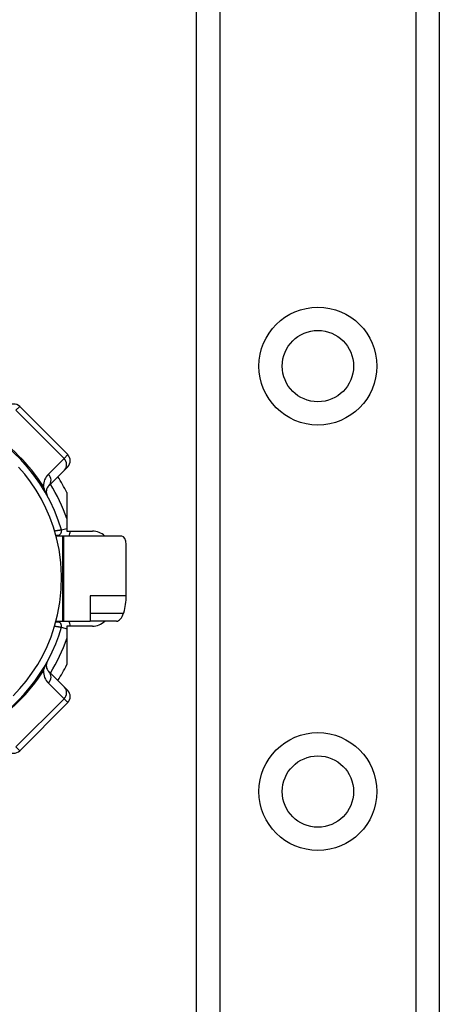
# Model space of a CAD drawing. Header units: inches. Extents: x 4 to 76.4, y 5.6 to 49.6.
# Tile 24 of 56: x 6.1 to 7.2, y 26.7 to 29.5. Entities that reach past the tile are written whole.
import ezdxf

# ---------------------------------------------------------------- set-up
doc = ezdxf.new("R2010")
doc.units = ezdxf.units.IN
doc.header["$LTSCALE"] = 4.856739
doc.header["$MEASUREMENT"] = 0
doc.layers.add('Visible Edges(ANSI)', color=7, linetype='Continuous', lineweight=25)
doc.layers.add('Visible Tangent Edges(ANSI)', color=7, linetype='Continuous', lineweight=25)

msp = doc.modelspace()

# ---------------------------------------------------------------- linework, layer by layer
at = {"layer": 'Visible Edges(ANSI)'}
for p, q in [((6.5506, 19.6782), (6.5506, 36.0712)), ((7.2357, 36.0712), (7.2357, 19.6782)), ((6.1875, 28.2248), (6.0518, 28.3605)), ((6.1338, 28.1372), (6.178, 28.1813)), ((6.1875, 28.1909), (6.178, 28.1813)), ((6.1845, 28.1179), (6.1845, 28.0094)), ((6.1539, 27.9976), (6.1586, 27.9976)), ((6.173, 27.9952), (6.1545, 27.9952)), ((6.1766, 27.9952), (6.173, 27.9952)), ((6.3396, 27.9952), (6.1766, 27.9952)), ((6.1845, 28.0094), (6.2576, 28.0094)), ((6.3523, 27.8268), (6.3523, 27.9713)), ((6.2502, 27.8268), (6.2502, 27.7553)), ((6.1586, 27.7529), (6.1539, 27.7529)), ((6.1545, 27.7553), (6.173, 27.7553)), ((6.173, 27.7553), (6.1766, 27.7553)), ((6.1766, 27.7553), (6.2502, 27.7553)), ((6.1845, 27.7412), (6.1845, 27.6327)), ((6.2576, 27.7412), (6.1845, 27.7412)), ((6.3253, 27.7553), (6.2502, 27.7553)), ((6.178, 27.5692), (6.1338, 27.6134)), ((6.178, 27.5692), (6.1875, 27.5597)), ((6.0518, 27.39), (6.1875, 27.5258))]:
    msp.add_line(p, q, dxfattribs=at)
at = {"layer": 'Visible Edges(ANSI)', "flags": 128}
for points in [[(6.0337, 27.545), (6.0525, 27.565), (6.0698, 27.5857), (6.0865, 27.6084), (6.1026, 27.6331), (6.1169, 27.6584), (6.1294, 27.6842), (6.1405, 27.7114), (6.1504, 27.7409), (6.1588, 27.7729), (6.1653, 27.8078), (6.1692, 27.8451), (6.1701, 27.8831), (6.1679, 27.9209), (6.1629, 27.9571), (6.1558, 27.9903), (6.147, 28.0205), (6.137, 28.0482), (6.1258, 28.0742), (6.1131, 28.0993), (6.0984, 28.1243), (6.0824, 28.148), (6.0662, 28.1694), (6.0488, 28.1897)], [(6.345, 27.7776), (6.345, 27.7777), (6.345, 27.7777), (6.345, 27.7778), (6.3451, 27.7779), (6.3451, 27.778), (6.3451, 27.778), (6.3451, 27.7781), (6.3452, 27.7782), (6.3452, 27.7782), (6.3452, 27.7783), (6.3452, 27.7784), (6.3452, 27.7784), (6.3453, 27.7785), (6.3453, 27.7786), (6.3453, 27.7787), (6.3453, 27.7787), (6.3454, 27.7788), (6.3454, 27.7789), (6.3454, 27.7789), (6.3454, 27.779), (6.3454, 27.7791), (6.3455, 27.7792), (6.3455, 27.7792), (6.3455, 27.7793)]]:
    msp.add_lwpolyline(points, dxfattribs=at)
at = {"layer": 'Visible Edges(ANSI)'}
for centre in [(6.8931, 28.4745), (6.8931, 27.2748)]:
    msp.add_circle(centre, 0.1006, dxfattribs=at)
for centre, radius, start, end in [((6.0348, 28.3436), 0.024, 45, 135), ((5.7023, 27.8753), 0.4871, 16.3518, 70.8354), ((6.1705, 28.2078), 0.024, 315, 45), ((5.7023, 27.8753), 0.5399, 26.7049, 32.1604), ((6.1508, 28.1202), 0.024, 135, 208.6389), ((6.1586, 28.0092), 0.0115, 270, 16.3518), ((6.2576, 27.9614), 0.048, 44.9104, 90), ((5.7023, 27.8753), 0.5999, 11.537, 11.7228), ((5.7023, 27.8753), 0.4871, 253.8612, 343.6482), ((6.1586, 27.7414), 0.0115, 343.6482, 90), ((6.2576, 27.7892), 0.048, 270, 315.0896), ((5.7023, 27.8753), 0.5999, 348.2772, 348.463), ((6.1508, 27.6303), 0.024, 151.3611, 225), ((5.7023, 27.8753), 0.5399, 327.8396, 333.2951), ((6.1705, 27.5427), 0.024, 315, 45), ((6.0348, 27.407), 0.024, 225, 315)]:
    msp.add_arc(centre, radius, start, end, dxfattribs=at)
for centre, major_axis, ratio, start_param, end_param in [((6.3396, 27.9713), (0, 0.024), 0.532359, 4.712389, 6.283185), ((6.2305, 27.8268), (0, 0.144), 0.846518, 4.375874, 4.712389), ((6.3327, 27.7793), (-0.0097, -0.0236), 0.47244, 0.192077, 1.691889)]:
    msp.add_ellipse(centre, major_axis=major_axis, ratio=ratio, start_param=start_param, end_param=end_param, dxfattribs=at)
at = {"layer": 'Visible Tangent Edges(ANSI)'}
for p, q in [((6.6163, 36.0712), (6.6163, 19.6782)), ((7.17, 19.6782), (7.17, 36.0712)), ((6.0518, 28.3605), (6.0412, 28.3499)), ((6.0412, 28.3499), (6.1769, 28.2142)), ((6.1769, 28.2142), (6.1328, 28.1701)), ((6.1769, 28.2142), (6.1875, 28.2248)), ((6.1696, 28.0124), (6.1845, 28.0168)), ((6.1586, 27.9976), (6.1586, 27.9952)), ((6.173, 27.9952), (6.173, 27.7553)), ((6.1766, 27.7553), (6.1766, 27.9952)), ((6.3523, 27.8268), (6.2502, 27.8268)), ((6.2502, 27.7776), (6.345, 27.7776)), ((6.1586, 27.7553), (6.1586, 27.7529)), ((6.1696, 27.7381), (6.1845, 27.7338)), ((6.1328, 27.5805), (6.1769, 27.5363)), ((6.1769, 27.5363), (6.0412, 27.4006)), ((6.1875, 27.5258), (6.1769, 27.5363)), ((6.0412, 27.4006), (6.0518, 27.39))]:
    msp.add_line(p, q, dxfattribs=at)
at = {"layer": 'Visible Tangent Edges(ANSI)', "flags": 128}
for points in [[(6.1298, 28.1087), (6.1287, 28.1109), (6.1279, 28.1124), (6.1273, 28.1138), (6.1267, 28.115), (6.1261, 28.1163), (6.1256, 28.1175), (6.1251, 28.1186), (6.1247, 28.1198), (6.1242, 28.1209), (6.1238, 28.122), (6.1233, 28.123), (6.1229, 28.1241), (6.1225, 28.1251), (6.1221, 28.1261), (6.1217, 28.1271), (6.1214, 28.1281), (6.121, 28.1291), (6.1207, 28.1301), (6.1203, 28.131), (6.12, 28.132), (6.1197, 28.1329), (6.1193, 28.1338), (6.119, 28.1347), (6.1187, 28.1356)], [(6.1696, 28.0124), (6.1696, 28.0124), (6.1695, 28.0124), (6.1693, 28.0123), (6.169, 28.0123), (6.1686, 28.0122), (6.1681, 28.0122), (6.1676, 28.0121), (6.167, 28.012), (6.1663, 28.0118), (6.1656, 28.0117), (6.1648, 28.0116), (6.1639, 28.0114), (6.163, 28.0113), (6.162, 28.0111), (6.161, 28.011), (6.16, 28.0108), (6.1589, 28.0106), (6.1577, 28.0104), (6.1566, 28.0102), (6.1554, 28.01), (6.1542, 28.0098), (6.153, 28.0096), (6.1518, 28.0094), (6.1506, 28.0092)], [(6.1506, 27.7414), (6.1518, 27.7412), (6.153, 27.741), (6.1542, 27.7408), (6.1554, 27.7406), (6.1566, 27.7404), (6.1577, 27.7402), (6.1588, 27.74), (6.1599, 27.7398), (6.161, 27.7396), (6.162, 27.7394), (6.163, 27.7393), (6.1639, 27.7391), (6.1648, 27.739), (6.1656, 27.7388), (6.1663, 27.7387), (6.167, 27.7386), (6.1676, 27.7385), (6.1681, 27.7384), (6.1686, 27.7383), (6.169, 27.7383), (6.1693, 27.7382), (6.1695, 27.7382), (6.1696, 27.7382), (6.1696, 27.7381)], [(6.1187, 27.615), (6.119, 27.6159), (6.1193, 27.6168), (6.1197, 27.6177), (6.12, 27.6186), (6.1203, 27.6195), (6.1207, 27.6205), (6.121, 27.6215), (6.1214, 27.6224), (6.1217, 27.6234), (6.1221, 27.6244), (6.1225, 27.6254), (6.1229, 27.6265), (6.1233, 27.6275), (6.1238, 27.6286), (6.1242, 27.6297), (6.1247, 27.6308), (6.1251, 27.6319), (6.1256, 27.6331), (6.1261, 27.6343), (6.1267, 27.6355), (6.1273, 27.6368), (6.1279, 27.6382), (6.1287, 27.6397), (6.1298, 27.6418)]]:
    msp.add_lwpolyline(points, dxfattribs=at)
at = {"layer": 'Visible Tangent Edges(ANSI)'}
for centre in [(6.8931, 28.4745), (6.8931, 27.2748)]:
    msp.add_circle(centre, 0.1662, dxfattribs=at)
for centre, radius, start, end in [((5.6704, 27.8435), 0.5351, 33.0901, 56.9099), ((6.1667, 28.1361), 0.048, 135, 180.6587), ((5.7023, 27.8753), 0.5111, 19.3241, 31.4236), ((6.1586, 28.0092), 0.0355, 336.9277, 0.3097), ((6.1586, 27.7414), 0.0355, 359.6903, 23.0723), ((5.7023, 27.8753), 0.5111, 328.5764, 340.6759), ((5.6704, 27.9071), 0.5351, 303.0901, 326.9099), ((6.1667, 27.6144), 0.048, 179.3413, 225)]:
    msp.add_arc(centre, radius, start, end, dxfattribs=at)
for centre, major_axis, ratio, start_param, end_param in [((6.161, 28.1983), (0.017, -0.017), 0.937622, 0, 1.570796), ((6.1169, 28.1542), (0.017, -0.017), 0.937622, 0, 1.570796), ((6.1506, 28.1674), (-0.0402, -0.0262), 0.48633, 0, 0.409204), ((6.1506, 27.5831), (-0.0402, 0.0262), 0.48633, 5.873981, 6.283185), ((6.1169, 27.5964), (0.017, 0.017), 0.937622, 4.712389, 6.283185), ((6.161, 27.5523), (0.017, 0.017), 0.937622, 4.712389, 6.283185)]:
    msp.add_ellipse(centre, major_axis=major_axis, ratio=ratio, start_param=start_param, end_param=end_param, dxfattribs=at)

doc.saveas('drawing.dxf')
